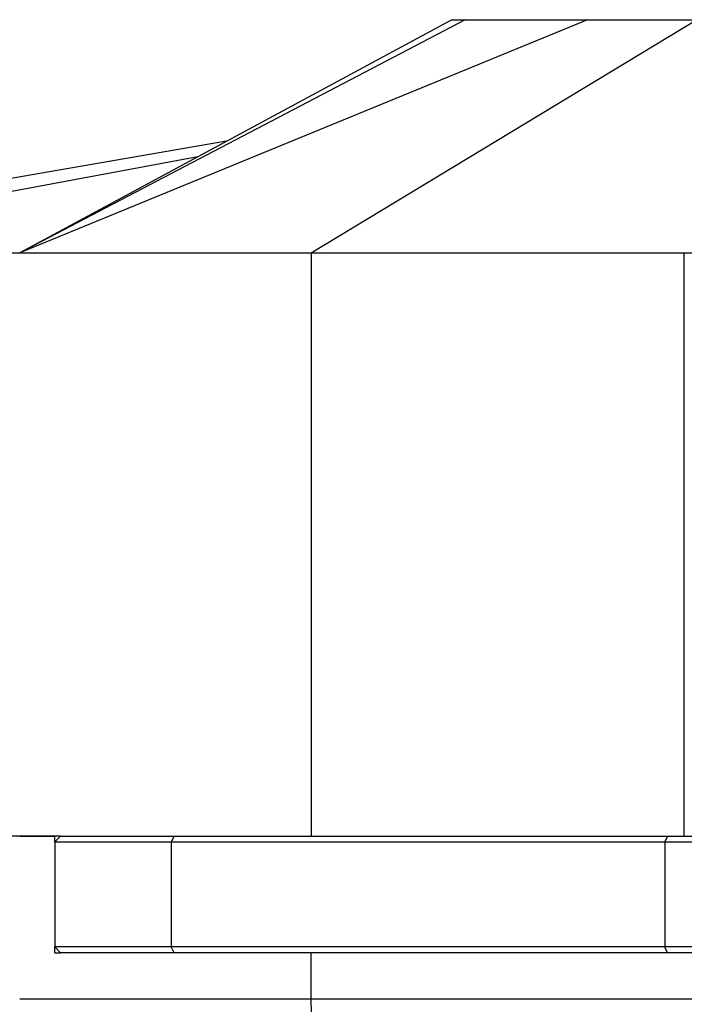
# Model space of a CAD drawing. Header units: millimetres. Extents: x 0 to 2550, y 0 to 1188.
# Tile 175 of 218: x 1407 to 1441, y 629 to 680. Entities that reach past the tile are written whole.
import ezdxf

# ---------------------------------------------------------------- set-up
doc = ezdxf.new("R2010")
doc.units = ezdxf.units.MM
doc.header["$LTSCALE"] = 46.255
doc.layers.get('0').update_dxf_attribs({"linetype": 'CONTINUOUS'})
for name, color, linetype in [('M2000103_PBL4', 7, 'CONTINUOUS'), ('M2000801_PBL9', 7, 'CONTINUOUS'), ('M2000901_PBL66', 7, 'CONTINUOUS')]:
    doc.layers.add(name, color=color, linetype=linetype)

# ---------------------------------------------------------------- blocks, each defined once
blk = doc.blocks.new('DD')
at = {"layer": 'M2000103_PBL4', "color": 7}
for p, q in [((898.599, 1063.32), (898.099, 1062.82)), ((898.599, 1063.32), (989.772, 1063.32)), ((898.099, 1062.82), (898.099, 1053.82)), ((898.099, 1062.82), (989.772, 1062.82)), ((898.599, 1053.32), (898.099, 1053.82)), ((989.772, 1053.82), (898.099, 1053.82)), ((989.078, 1053.32), (898.599, 1053.32))]:
    blk.add_line(p, q, dxfattribs=at)
at = {"layer": 'M2000103_PBL4', "color": 2}
for p, q in [((908.349, 1063.32), (908.099, 1062.82)), ((950.647, 1063.32), (950.397, 1062.82)), ((908.099, 1062.82), (908.099, 1053.82)), ((950.397, 1062.82), (950.397, 1053.82)), ((908.349, 1053.32), (908.099, 1053.82)), ((950.647, 1053.32), (950.397, 1053.82))]:
    blk.add_line(p, q, dxfattribs=at)
at = {"layer": 'M2000801_PBL9', "color": 2}
for p, q in [((933.303, 1133.32), (895.099, 1113.32)), ((943.785, 1133.32), (895.099, 1113.32)), ((920.099, 1113.32), (953.132, 1133.32)), ((910.371, 1121.566), (866.012, 1113.32)), ((920.099, 1113.32), (920.099, 1063.32)), ((952.076, 1063.32), (952.076, 1113.32))]:
    blk.add_line(p, q, dxfattribs=at)
at = {"layer": 'M2000801_PBL9', "color": 7}
for p, q in [((932.139, 1133.32), (895.1, 1113.32)), ((932.141, 1133.32), (1152.605, 1133.32)), ((912.824, 1122.891), (892.932, 1119.471)), ((866.012, 1113.32), (1259.995, 1113.32)), ((898.599, 1063.32), (858.887, 1063.32))]:
    blk.add_line(p, q, dxfattribs=at)
at = {"layer": 'M2000901_PBL66', "color": 7}
for p, q in [((895.099, 1063.32), (898.099, 1063.32)), ((898.099, 1062.82), (898.099, 1063.32)), ((898.099, 1053.32), (898.099, 1053.82)), ((898.099, 1053.32), (898.599, 1053.32))]:
    blk.add_line(p, q, dxfattribs=at)
at = {"layer": 'M2000901_PBL66', "color": 2}
for p, q in [((920.099, 1049.32), (920.099, 1053.32)), ((996.055, 1049.32), (895.099, 1049.32))]:
    blk.add_line(p, q, dxfattribs=at)
blk.add_open_spline([(920.523, 1041.32), (920.452, 1041.908), (920.18, 1044.566), (920.099, 1047.241), (920.099, 1049.32)], degree=3, knots=[0, 0, 0, 0, 0.221813, 1, 1, 1, 1], dxfattribs=at)

msp = doc.modelspace()

# ---------------------------------------------------------------- block references
at = {"xscale": 0.6, "yscale": 0.6, "zscale": 0.6}
msp.add_blockref('DD', (870, 0), dxfattribs=at)

doc.saveas('drawing.dxf')
